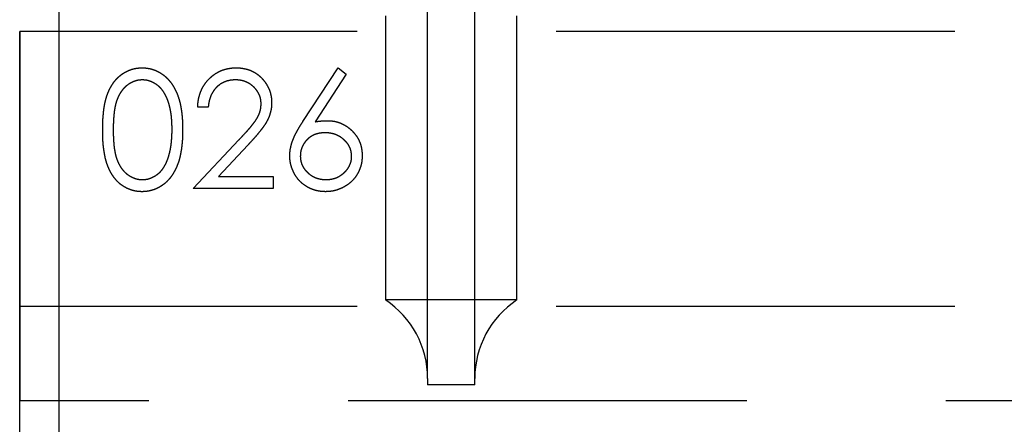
# Model space of a CAD drawing. Header units: millimetres. Extents: x 146126 to 148218, y 45487 to 48965.
# Tile 2 of 14: x 146158 to 146283, y 46687 to 46738. Entities that reach past the tile are written whole.
import ezdxf

# ---------------------------------------------------------------- set-up
doc = ezdxf.new("R2010")
doc.units = ezdxf.units.MM
doc.header["$LTSCALE"] = 200
doc.linetypes.add('HIDDEN', pattern=[1.905, 1.27, -0.635])
doc.layers.add('Caillebotis', color=1, linetype='Continuous')
doc.layers.add('Plancher intermediaire', color=7, linetype='Continuous')

msp = doc.modelspace()

# ---------------------------------------------------------------- linework, layer by layer
at = {"layer": 'Caillebotis'}
msp.add_line((146162.5, 47436.91), (146162.5, 46636.91), dxfattribs=at)
at = {"layer": 'Plancher intermediaire', "linetype": 'HIDDEN', "ltscale": 0.2}
for p, q in [((146209.5, 46692.73), (146209.5, 48581.08)), ((146215.5, 46692.73), (146215.5, 48581.08)), ((148105.5, 46736.91), (146157.5, 46736.91)), ((148105.5, 46701.91), (146157.5, 46701.91)), ((148155.17, 46689.91), (146157.5, 46689.91))]:
    msp.add_line(p, q, dxfattribs=at)
at = {"layer": 'Plancher intermediaire', "linetype": 'HIDDEN'}
for p, q in [((146204.14, 46738.91), (146204.14, 46702.73)), ((146220.87, 46702.73), (146220.87, 46738.91)), ((146157.5, 46636.91), (146157.5, 46736.91)), ((146157.5, 46736.91), (146157.5, 46701.91)), ((146193.6, 46725.45), (146198.08, 46732.29)), ((146199.12, 46731.48), (146195.15, 46725.42)), ((146198.08, 46732.29), (146199.12, 46731.48)), ((146181.54, 46727.29), (146180.2, 46727.29)), ((146179.62, 46716.91), (146185.44, 46723.11)), ((146186.58, 46722.45), (146182.83, 46718.44)), ((146182.83, 46718.44), (146189.81, 46718.44)), ((146189.81, 46718.44), (146189.81, 46716.91)), ((146189.81, 46716.91), (146179.62, 46716.91)), ((146220.87, 46702.73), (146204.14, 46702.73)), ((146157.5, 46701.91), (146157.5, 46689.91)), ((146157.5, 46689.91), (146157.5, 46701.91)), ((146209.5, 46692.73), (146209.5, 46691.91)), ((146215.5, 46691.91), (146215.5, 46692.73)), ((146215.5, 46691.91), (146209.5, 46691.91))]:
    msp.add_line(p, q, dxfattribs=at)
for centre, start, end in [((146197.5, 46692.73), 0, 56.4427), ((146227.5, 46692.73), 123.5573, 180)]:
    msp.add_arc(centre, 12, start, end, dxfattribs=at)
for points, knots in [([(146168.08, 46724.4), (146168.08, 46724.64), (146168.08, 46725.11), (146168.11, 46725.79), (146168.17, 46726.43), (146168.23, 46727.02), (146168.32, 46727.58), (146168.43, 46728.09), (146168.56, 46728.56), (146168.71, 46728.99), (146168.87, 46729.39), (146169.06, 46729.76), (146169.26, 46730.1), (146169.47, 46730.42), (146169.71, 46730.72), (146169.95, 46730.99), (146170.22, 46731.23), (146170.5, 46731.46), (146170.8, 46731.65), (146171.1, 46731.82), (146171.41, 46731.97), (146171.73, 46732.08), (146172.06, 46732.18), (146172.4, 46732.24), (146172.74, 46732.28), (146172.98, 46732.29), (146173.1, 46732.29)], [0, 0, 0, 0, 0.068595, 0.133246, 0.194313, 0.251279, 0.304513, 0.354235, 0.400481, 0.443411, 0.484015, 0.523252, 0.561042, 0.5979, 0.633518, 0.668314, 0.702496, 0.736685, 0.770293, 0.803437, 0.835913, 0.86846, 0.900847, 0.933467, 0.966258, 1, 1, 1, 1]), ([(146168.08, 46724.4), (146168.08, 46724.64), (146168.08, 46725.11), (146168.11, 46725.79), (146168.17, 46726.43), (146168.23, 46727.02), (146168.32, 46727.58), (146168.43, 46728.09), (146168.56, 46728.56), (146168.71, 46728.99), (146168.87, 46729.39), (146169.06, 46729.76), (146169.26, 46730.1), (146169.47, 46730.42), (146169.71, 46730.72), (146169.95, 46730.99), (146170.22, 46731.23), (146170.5, 46731.46), (146170.8, 46731.65), (146171.1, 46731.82), (146171.41, 46731.97), (146171.73, 46732.08), (146172.06, 46732.18), (146172.4, 46732.24), (146172.74, 46732.28), (146172.98, 46732.29), (146173.1, 46732.29)], [0, 0, 0, 0, 0.068595, 0.133246, 0.194313, 0.251279, 0.304513, 0.354235, 0.400481, 0.443411, 0.484015, 0.523252, 0.561042, 0.5979, 0.633518, 0.668314, 0.702496, 0.736685, 0.770293, 0.803437, 0.835913, 0.86846, 0.900847, 0.933467, 0.966258, 1, 1, 1, 1]), ([(146173.1, 46732.29), (146173.21, 46732.29), (146173.45, 46732.28), (146173.8, 46732.24), (146174.15, 46732.18), (146174.48, 46732.08), (146174.8, 46731.97), (146175.12, 46731.82), (146175.43, 46731.65), (146175.73, 46731.45), (146176.02, 46731.23), (146176.29, 46730.98), (146176.54, 46730.7), (146176.79, 46730.4), (146177.01, 46730.07), (146177.22, 46729.71), (146177.41, 46729.33), (146177.6, 46728.92), (146177.75, 46728.48), (146177.9, 46728), (146178.01, 46727.49), (146178.11, 46726.94), (146178.18, 46726.36), (146178.24, 46725.74), (146178.26, 46725.08), (146178.27, 46724.63), (146178.27, 46724.4)], [0, 0, 0, 0, 0.033788, 0.067194, 0.099862, 0.132567, 0.165151, 0.197913, 0.231319, 0.265083, 0.299255, 0.334399, 0.369943, 0.406284, 0.444064, 0.482998, 0.523354, 0.565537, 0.609613, 0.656391, 0.705885, 0.758325, 0.813832, 0.872795, 0.934722, 1, 1, 1, 1]), ([(146173.1, 46732.29), (146173.21, 46732.29), (146173.45, 46732.28), (146173.8, 46732.24), (146174.15, 46732.18), (146174.48, 46732.08), (146174.8, 46731.97), (146175.12, 46731.82), (146175.43, 46731.65), (146175.73, 46731.45), (146176.02, 46731.23), (146176.29, 46730.98), (146176.54, 46730.7), (146176.79, 46730.4), (146177.01, 46730.07), (146177.22, 46729.71), (146177.41, 46729.33), (146177.6, 46728.92), (146177.75, 46728.48), (146177.9, 46728), (146178.01, 46727.49), (146178.11, 46726.94), (146178.18, 46726.36), (146178.24, 46725.74), (146178.26, 46725.08), (146178.27, 46724.63), (146178.27, 46724.4)], [0, 0, 0, 0, 0.033788, 0.067194, 0.099862, 0.132567, 0.165151, 0.197913, 0.231319, 0.265083, 0.299255, 0.334399, 0.369943, 0.406284, 0.444064, 0.482998, 0.523354, 0.565537, 0.609613, 0.656391, 0.705885, 0.758325, 0.813832, 0.872795, 0.934722, 1, 1, 1, 1]), ([(146180.2, 46727.29), (146180.2, 46727.47), (146180.22, 46727.82), (146180.3, 46728.33), (146180.42, 46728.82), (146180.58, 46729.28), (146180.78, 46729.72), (146181.03, 46730.14), (146181.31, 46730.53), (146181.64, 46730.89), (146182, 46731.22), (146182.38, 46731.5), (146182.78, 46731.75), (146183.2, 46731.95), (146183.64, 46732.1), (146184.11, 46732.21), (146184.59, 46732.28), (146184.92, 46732.29), (146185.09, 46732.29)], [0, 0, 0, 0, 0.068791, 0.135103, 0.198979, 0.261904, 0.323495, 0.385195, 0.446969, 0.509765, 0.572251, 0.633405, 0.693251, 0.752583, 0.812579, 0.873275, 0.93555, 1, 1, 1, 1]), ([(146180.2, 46727.29), (146180.2, 46727.47), (146180.22, 46727.82), (146180.3, 46728.33), (146180.42, 46728.82), (146180.58, 46729.28), (146180.78, 46729.72), (146181.03, 46730.14), (146181.31, 46730.53), (146181.64, 46730.89), (146182, 46731.22), (146182.38, 46731.5), (146182.78, 46731.75), (146183.2, 46731.95), (146183.64, 46732.1), (146184.11, 46732.21), (146184.59, 46732.28), (146184.92, 46732.29), (146185.09, 46732.29)], [0, 0, 0, 0, 0.068791, 0.135103, 0.198979, 0.261904, 0.323495, 0.385195, 0.446969, 0.509765, 0.572251, 0.633405, 0.693251, 0.752583, 0.812579, 0.873275, 0.93555, 1, 1, 1, 1]), ([(146185.09, 46732.29), (146185.25, 46732.29), (146185.58, 46732.28), (146186.05, 46732.21), (146186.5, 46732.11), (146186.92, 46731.97), (146187.32, 46731.78), (146187.69, 46731.55), (146188.05, 46731.28), (146188.37, 46730.97), (146188.66, 46730.63), (146188.92, 46730.27), (146189.13, 46729.9), (146189.31, 46729.52), (146189.45, 46729.12), (146189.55, 46728.7), (146189.61, 46728.27), (146189.61, 46727.98), (146189.62, 46727.83)], [0, 0, 0, 0, 0.0694755, 0.1365168, 0.2007888, 0.2638297, 0.325735, 0.3872907, 0.4495092, 0.5129678, 0.5762752, 0.6375801, 0.6979026, 0.7571721, 0.8165985, 0.8766532, 0.9372896, 1, 1, 1, 1]), ([(146185.09, 46732.29), (146185.25, 46732.29), (146185.58, 46732.28), (146186.05, 46732.21), (146186.5, 46732.11), (146186.92, 46731.97), (146187.32, 46731.78), (146187.69, 46731.55), (146188.05, 46731.28), (146188.37, 46730.97), (146188.66, 46730.63), (146188.92, 46730.27), (146189.13, 46729.9), (146189.31, 46729.52), (146189.45, 46729.12), (146189.55, 46728.7), (146189.61, 46728.27), (146189.61, 46727.98), (146189.62, 46727.83)], [0, 0, 0, 0, 0.0694755, 0.1365168, 0.2007888, 0.2638297, 0.325735, 0.3872907, 0.4495092, 0.5129678, 0.5762752, 0.6375801, 0.6979026, 0.7571721, 0.8165985, 0.8766532, 0.9372896, 1, 1, 1, 1]), ([(146173.14, 46730.75), (146172.97, 46730.74), (146172.64, 46730.73), (146172.15, 46730.6), (146171.68, 46730.39), (146171.31, 46730.15), (146171.02, 46729.93), (146170.82, 46729.73), (146170.63, 46729.52), (146170.46, 46729.29), (146170.29, 46729.04), (146170.14, 46728.77), (146170.01, 46728.48), (146169.88, 46728.17), (146169.77, 46727.82), (146169.68, 46727.45), (146169.6, 46727.04), (146169.54, 46726.58), (146169.49, 46726.09), (146169.45, 46725.56), (146169.43, 46725), (146169.43, 46724.61), (146169.43, 46724.41)], [0, 0, 0, 0, 0.060387, 0.120883, 0.182755, 0.247811, 0.281299, 0.315088, 0.349702, 0.384857, 0.420966, 0.458511, 0.497175, 0.537602, 0.580503, 0.627468, 0.678388, 0.733983, 0.793747, 0.857714, 0.926698, 1, 1, 1, 1]), ([(146173.14, 46730.75), (146172.97, 46730.74), (146172.64, 46730.73), (146172.15, 46730.6), (146171.68, 46730.39), (146171.31, 46730.15), (146171.02, 46729.93), (146170.82, 46729.73), (146170.63, 46729.52), (146170.46, 46729.29), (146170.29, 46729.04), (146170.14, 46728.77), (146170.01, 46728.48), (146169.88, 46728.17), (146169.77, 46727.82), (146169.68, 46727.45), (146169.6, 46727.04), (146169.54, 46726.58), (146169.49, 46726.09), (146169.45, 46725.56), (146169.43, 46725), (146169.43, 46724.61), (146169.43, 46724.41)], [0, 0, 0, 0, 0.060387, 0.120883, 0.182755, 0.247811, 0.281299, 0.315088, 0.349702, 0.384857, 0.420966, 0.458511, 0.497175, 0.537602, 0.580503, 0.627468, 0.678388, 0.733983, 0.793747, 0.857714, 0.926698, 1, 1, 1, 1]), ([(146176.93, 46724.41), (146176.92, 46724.59), (146176.92, 46724.94), (146176.9, 46725.46), (146176.86, 46725.95), (146176.81, 46726.41), (146176.73, 46726.85), (146176.65, 46727.27), (146176.54, 46727.66), (146176.43, 46728.03), (146176.3, 46728.37), (146176.15, 46728.69), (146175.99, 46728.98), (146175.83, 46729.25), (146175.65, 46729.5), (146175.45, 46729.72), (146175.25, 46729.92), (146174.96, 46730.15), (146174.58, 46730.39), (146174.12, 46730.6), (146173.63, 46730.73), (146173.3, 46730.74), (146173.14, 46730.75)], [0, 0, 0, 0, 0.065681, 0.128486, 0.188175, 0.245106, 0.299448, 0.350823, 0.399942, 0.446672, 0.491255, 0.533376, 0.573853, 0.612526, 0.649597, 0.685532, 0.720106, 0.753838, 0.818925, 0.880493, 0.940311, 1, 1, 1, 1]), ([(146176.93, 46724.41), (146176.92, 46724.59), (146176.92, 46724.94), (146176.9, 46725.46), (146176.86, 46725.95), (146176.81, 46726.41), (146176.73, 46726.85), (146176.65, 46727.27), (146176.54, 46727.66), (146176.43, 46728.03), (146176.3, 46728.37), (146176.15, 46728.69), (146175.99, 46728.98), (146175.83, 46729.25), (146175.65, 46729.5), (146175.45, 46729.72), (146175.25, 46729.92), (146174.96, 46730.15), (146174.58, 46730.39), (146174.12, 46730.6), (146173.63, 46730.73), (146173.3, 46730.74), (146173.14, 46730.75)], [0, 0, 0, 0, 0.065681, 0.128486, 0.188175, 0.245106, 0.299448, 0.350823, 0.399942, 0.446672, 0.491255, 0.533376, 0.573853, 0.612526, 0.649597, 0.685532, 0.720106, 0.753838, 0.818925, 0.880493, 0.940311, 1, 1, 1, 1]), ([(146185.02, 46730.75), (146184.9, 46730.75), (146184.67, 46730.74), (146184.33, 46730.7), (146184.01, 46730.63), (146183.7, 46730.53), (146183.41, 46730.4), (146183.13, 46730.25), (146182.87, 46730.06), (146182.62, 46729.84), (146182.4, 46729.61), (146182.2, 46729.34), (146182.02, 46729.06), (146181.87, 46728.75), (146181.75, 46728.42), (146181.65, 46728.06), (146181.58, 46727.68), (146181.55, 46727.42), (146181.54, 46727.29)], [0, 0, 0, 0, 0.064439, 0.126547, 0.186887, 0.245878, 0.304041, 0.362191, 0.420976, 0.48066, 0.5406, 0.600689, 0.661936, 0.724443, 0.789038, 0.856314, 0.926352, 1, 1, 1, 1]), ([(146185.02, 46730.75), (146184.9, 46730.75), (146184.67, 46730.74), (146184.33, 46730.7), (146184.01, 46730.63), (146183.7, 46730.53), (146183.41, 46730.4), (146183.13, 46730.25), (146182.87, 46730.06), (146182.62, 46729.84), (146182.4, 46729.61), (146182.2, 46729.34), (146182.02, 46729.06), (146181.87, 46728.75), (146181.75, 46728.42), (146181.65, 46728.06), (146181.58, 46727.68), (146181.55, 46727.42), (146181.54, 46727.29)], [0, 0, 0, 0, 0.064439, 0.126547, 0.186887, 0.245878, 0.304041, 0.362191, 0.420976, 0.48066, 0.5406, 0.600689, 0.661936, 0.724443, 0.789038, 0.856314, 0.926352, 1, 1, 1, 1]), ([(146188.27, 46727.71), (146188.27, 46727.81), (146188.26, 46728.02), (146188.22, 46728.31), (146188.15, 46728.6), (146188.04, 46728.87), (146187.91, 46729.14), (146187.74, 46729.39), (146187.55, 46729.63), (146187.33, 46729.86), (146187.09, 46730.07), (146186.83, 46730.25), (146186.56, 46730.41), (146186.28, 46730.53), (146185.98, 46730.63), (146185.67, 46730.7), (146185.35, 46730.74), (146185.13, 46730.75), (146185.02, 46730.75)], [0, 0, 0, 0, 0.061965, 0.122122, 0.180988, 0.239933, 0.299906, 0.359989, 0.421776, 0.486576, 0.551535, 0.615018, 0.677259, 0.73973, 0.80305, 0.866495, 0.931973, 1, 1, 1, 1]), ([(146188.27, 46727.71), (146188.27, 46727.81), (146188.26, 46728.02), (146188.22, 46728.31), (146188.15, 46728.6), (146188.04, 46728.87), (146187.91, 46729.14), (146187.74, 46729.39), (146187.55, 46729.63), (146187.33, 46729.86), (146187.09, 46730.07), (146186.83, 46730.25), (146186.56, 46730.41), (146186.28, 46730.53), (146185.98, 46730.63), (146185.67, 46730.7), (146185.35, 46730.74), (146185.13, 46730.75), (146185.02, 46730.75)], [0, 0, 0, 0, 0.061965, 0.122122, 0.180988, 0.239933, 0.299906, 0.359989, 0.421776, 0.486576, 0.551535, 0.615018, 0.677259, 0.73973, 0.80305, 0.866495, 0.931973, 1, 1, 1, 1]), ([(146185.44, 46723.11), (146185.58, 46723.26), (146185.85, 46723.55), (146186.23, 46723.96), (146186.58, 46724.34), (146186.89, 46724.7), (146187.15, 46725.03), (146187.39, 46725.32), (146187.58, 46725.59), (146187.78, 46725.9), (146187.98, 46726.28), (146188.15, 46726.75), (146188.25, 46727.22), (146188.27, 46727.55), (146188.27, 46727.71)], [0, 0, 0, 0, 0.110803, 0.212829, 0.306101, 0.390647, 0.466924, 0.534481, 0.593587, 0.644557, 0.7362, 0.825024, 0.911986, 1, 1, 1, 1]), ([(146185.44, 46723.11), (146185.58, 46723.26), (146185.85, 46723.55), (146186.23, 46723.96), (146186.58, 46724.34), (146186.89, 46724.7), (146187.15, 46725.03), (146187.39, 46725.32), (146187.58, 46725.59), (146187.78, 46725.9), (146187.98, 46726.28), (146188.15, 46726.75), (146188.25, 46727.22), (146188.27, 46727.55), (146188.27, 46727.71)], [0, 0, 0, 0, 0.110803, 0.212829, 0.306101, 0.390647, 0.466924, 0.534481, 0.593587, 0.644557, 0.7362, 0.825024, 0.911986, 1, 1, 1, 1]), ([(146189.62, 46727.83), (146189.61, 46727.62), (146189.6, 46727.21), (146189.47, 46726.6), (146189.28, 46726.01), (146189.05, 46725.54), (146188.82, 46725.15), (146188.61, 46724.84), (146188.36, 46724.5), (146188.07, 46724.14), (146187.76, 46723.75), (146187.4, 46723.34), (146187, 46722.9), (146186.73, 46722.6), (146186.58, 46722.45)], [0, 0, 0, 0, 0.098702, 0.195672, 0.292422, 0.391343, 0.444462, 0.504229, 0.570352, 0.642546, 0.722288, 0.807921, 0.90047, 1, 1, 1, 1]), ([(146189.62, 46727.83), (146189.61, 46727.62), (146189.6, 46727.21), (146189.47, 46726.6), (146189.28, 46726.01), (146189.05, 46725.54), (146188.82, 46725.15), (146188.61, 46724.84), (146188.36, 46724.5), (146188.07, 46724.14), (146187.76, 46723.75), (146187.4, 46723.34), (146187, 46722.9), (146186.73, 46722.6), (146186.58, 46722.45)], [0, 0, 0, 0, 0.098702, 0.195672, 0.292422, 0.391343, 0.444462, 0.504229, 0.570352, 0.642546, 0.722288, 0.807921, 0.90047, 1, 1, 1, 1]), ([(146191.93, 46721.09), (146191.93, 46721.24), (146191.94, 46721.56), (146192.01, 46722.04), (146192.13, 46722.52), (146192.26, 46722.94), (146192.4, 46723.28), (146192.51, 46723.55), (146192.65, 46723.83), (146192.81, 46724.13), (146192.98, 46724.44), (146193.17, 46724.77), (146193.38, 46725.1), (146193.53, 46725.33), (146193.6, 46725.45)], [0, 0, 0, 0, 0.097818, 0.199726, 0.305276, 0.415811, 0.474472, 0.537274, 0.603657, 0.674299, 0.749834, 0.828598, 0.912378, 1, 1, 1, 1]), ([(146191.93, 46721.09), (146191.93, 46721.24), (146191.94, 46721.56), (146192.01, 46722.04), (146192.13, 46722.52), (146192.26, 46722.94), (146192.4, 46723.28), (146192.51, 46723.55), (146192.65, 46723.83), (146192.81, 46724.13), (146192.98, 46724.44), (146193.17, 46724.77), (146193.38, 46725.1), (146193.53, 46725.33), (146193.6, 46725.45)], [0, 0, 0, 0, 0.097818, 0.199726, 0.305276, 0.415811, 0.474472, 0.537274, 0.603657, 0.674299, 0.749834, 0.828598, 0.912378, 1, 1, 1, 1]), ([(146195.15, 46725.42), (146195.42, 46725.46), (146195.93, 46725.54), (146196.45, 46725.55), (146196.71, 46725.56)], [0, 0, 0, 0, 0.512659, 1, 1, 1, 1]), ([(146195.15, 46725.42), (146195.42, 46725.46), (146195.93, 46725.54), (146196.45, 46725.55), (146196.71, 46725.56)], [0, 0, 0, 0, 0.512659, 1, 1, 1, 1]), ([(146196.71, 46725.56), (146196.86, 46725.56), (146197.16, 46725.55), (146197.6, 46725.49), (146198.02, 46725.39), (146198.43, 46725.25), (146198.81, 46725.06), (146199.19, 46724.84), (146199.54, 46724.58), (146199.87, 46724.28), (146200.17, 46723.95), (146200.43, 46723.6), (146200.66, 46723.24), (146200.84, 46722.85), (146200.98, 46722.44), (146201.08, 46722.02), (146201.14, 46721.57), (146201.15, 46721.27), (146201.16, 46721.12)], [0, 0, 0, 0, 0.065231, 0.128405, 0.190067, 0.250943, 0.311546, 0.372863, 0.435024, 0.499072, 0.563091, 0.62551, 0.68668, 0.747283, 0.808563, 0.870742, 0.934341, 1, 1, 1, 1]), ([(146196.71, 46725.56), (146196.86, 46725.56), (146197.16, 46725.55), (146197.6, 46725.49), (146198.02, 46725.39), (146198.43, 46725.25), (146198.81, 46725.06), (146199.19, 46724.84), (146199.54, 46724.58), (146199.87, 46724.28), (146200.17, 46723.95), (146200.43, 46723.6), (146200.66, 46723.24), (146200.84, 46722.85), (146200.98, 46722.44), (146201.08, 46722.02), (146201.14, 46721.57), (146201.15, 46721.27), (146201.16, 46721.12)], [0, 0, 0, 0, 0.065231, 0.128405, 0.190067, 0.250943, 0.311546, 0.372863, 0.435024, 0.499072, 0.563091, 0.62551, 0.68668, 0.747283, 0.808563, 0.870742, 0.934341, 1, 1, 1, 1]), ([(146173.1, 46716.52), (146172.98, 46716.52), (146172.74, 46716.53), (146172.4, 46716.57), (146172.06, 46716.63), (146171.74, 46716.73), (146171.42, 46716.84), (146171.11, 46716.98), (146170.81, 46717.15), (146170.51, 46717.34), (146170.23, 46717.56), (146169.97, 46717.81), (146169.72, 46718.08), (146169.49, 46718.38), (146169.27, 46718.7), (146169.07, 46719.05), (146168.89, 46719.42), (146168.72, 46719.82), (146168.57, 46720.25), (146168.43, 46720.72), (146168.33, 46721.24), (146168.24, 46721.79), (146168.16, 46722.39), (146168.11, 46723.02), (146168.08, 46723.7), (146168.08, 46724.16), (146168.08, 46724.4)], [0, 0, 0, 0, 0.033787, 0.066622, 0.099285, 0.131361, 0.163585, 0.196104, 0.228902, 0.262158, 0.295991, 0.330218, 0.36506, 0.400951, 0.43762, 0.475708, 0.515381, 0.556414, 0.599765, 0.646424, 0.696431, 0.749782, 0.806573, 0.867436, 0.931887, 1, 1, 1, 1]), ([(146173.1, 46716.52), (146172.98, 46716.52), (146172.74, 46716.53), (146172.4, 46716.57), (146172.06, 46716.63), (146171.74, 46716.73), (146171.42, 46716.84), (146171.11, 46716.98), (146170.81, 46717.15), (146170.51, 46717.34), (146170.23, 46717.56), (146169.97, 46717.81), (146169.72, 46718.08), (146169.49, 46718.38), (146169.27, 46718.7), (146169.07, 46719.05), (146168.89, 46719.42), (146168.72, 46719.82), (146168.57, 46720.25), (146168.43, 46720.72), (146168.33, 46721.24), (146168.24, 46721.79), (146168.16, 46722.39), (146168.11, 46723.02), (146168.08, 46723.7), (146168.08, 46724.16), (146168.08, 46724.4)], [0, 0, 0, 0, 0.033787, 0.066622, 0.099285, 0.131361, 0.163585, 0.196104, 0.228902, 0.262158, 0.295991, 0.330218, 0.36506, 0.400951, 0.43762, 0.475708, 0.515381, 0.556414, 0.599765, 0.646424, 0.696431, 0.749782, 0.806573, 0.867436, 0.931887, 1, 1, 1, 1]), ([(146169.43, 46724.41), (146169.43, 46724.21), (146169.43, 46723.82), (146169.45, 46723.25), (146169.49, 46722.72), (146169.53, 46722.23), (146169.6, 46721.78), (146169.68, 46721.37), (146169.77, 46720.99), (146169.88, 46720.65), (146170, 46720.34), (146170.14, 46720.05), (146170.29, 46719.78), (146170.45, 46719.53), (146170.63, 46719.3), (146170.82, 46719.08), (146171.02, 46718.89), (146171.31, 46718.66), (146171.68, 46718.42), (146172.16, 46718.21), (146172.64, 46718.08), (146172.98, 46718.07), (146173.14, 46718.06)], [0, 0, 0, 0, 0.072951, 0.141584, 0.205926, 0.265301, 0.320597, 0.371817, 0.41879, 0.461699, 0.502134, 0.540804, 0.578181, 0.614297, 0.649678, 0.684299, 0.718359, 0.752081, 0.817652, 0.879722, 0.939966, 1, 1, 1, 1]), ([(146169.43, 46724.41), (146169.43, 46724.21), (146169.43, 46723.82), (146169.45, 46723.25), (146169.49, 46722.72), (146169.53, 46722.23), (146169.6, 46721.78), (146169.68, 46721.37), (146169.77, 46720.99), (146169.88, 46720.65), (146170, 46720.34), (146170.14, 46720.05), (146170.29, 46719.78), (146170.45, 46719.53), (146170.63, 46719.3), (146170.82, 46719.08), (146171.02, 46718.89), (146171.31, 46718.66), (146171.68, 46718.42), (146172.16, 46718.21), (146172.64, 46718.08), (146172.98, 46718.07), (146173.14, 46718.06)], [0, 0, 0, 0, 0.072951, 0.141584, 0.205926, 0.265301, 0.320597, 0.371817, 0.41879, 0.461699, 0.502134, 0.540804, 0.578181, 0.614297, 0.649678, 0.684299, 0.718359, 0.752081, 0.817652, 0.879722, 0.939966, 1, 1, 1, 1]), ([(146178.27, 46724.4), (146178.27, 46724.17), (146178.26, 46723.72), (146178.24, 46723.07), (146178.18, 46722.45), (146178.11, 46721.87), (146178.01, 46721.33), (146177.9, 46720.82), (146177.77, 46720.34), (146177.6, 46719.9), (146177.43, 46719.5), (146177.23, 46719.12), (146177.03, 46718.76), (146176.8, 46718.43), (146176.56, 46718.12), (146176.3, 46717.85), (146176.03, 46717.59), (146175.74, 46717.37), (146175.44, 46717.17), (146175.13, 46716.99), (146174.81, 46716.85), (146174.48, 46716.73), (146174.15, 46716.64), (146173.8, 46716.57), (146173.45, 46716.53), (146173.21, 46716.52), (146173.1, 46716.52)], [0, 0, 0, 0, 0.065063, 0.126773, 0.185516, 0.240765, 0.29298, 0.34225, 0.388919, 0.432776, 0.474628, 0.514775, 0.553606, 0.591426, 0.628028, 0.663804, 0.698984, 0.733591, 0.767628, 0.801208, 0.834264, 0.866981, 0.89972, 0.932702, 0.966176, 1, 1, 1, 1]), ([(146178.27, 46724.4), (146178.27, 46724.17), (146178.26, 46723.72), (146178.24, 46723.07), (146178.18, 46722.45), (146178.11, 46721.87), (146178.01, 46721.33), (146177.9, 46720.82), (146177.77, 46720.34), (146177.6, 46719.9), (146177.43, 46719.5), (146177.23, 46719.12), (146177.03, 46718.76), (146176.8, 46718.43), (146176.56, 46718.12), (146176.3, 46717.85), (146176.03, 46717.59), (146175.74, 46717.37), (146175.44, 46717.17), (146175.13, 46716.99), (146174.81, 46716.85), (146174.48, 46716.73), (146174.15, 46716.64), (146173.8, 46716.57), (146173.45, 46716.53), (146173.21, 46716.52), (146173.1, 46716.52)], [0, 0, 0, 0, 0.065063, 0.126773, 0.185516, 0.240765, 0.29298, 0.34225, 0.388919, 0.432776, 0.474628, 0.514775, 0.553606, 0.591426, 0.628028, 0.663804, 0.698984, 0.733591, 0.767628, 0.801208, 0.834264, 0.866981, 0.89972, 0.932702, 0.966176, 1, 1, 1, 1]), ([(146176.36, 46720.63), (146176.4, 46720.77), (146176.5, 46721.04), (146176.61, 46721.46), (146176.71, 46721.9), (146176.79, 46722.36), (146176.85, 46722.85), (146176.89, 46723.35), (146176.92, 46723.87), (146176.92, 46724.23), (146176.93, 46724.41)], [0, 0, 0, 0, 0.110588, 0.224542, 0.342503, 0.464324, 0.590756, 0.722227, 0.858843, 1, 1, 1, 1]), ([(146176.36, 46720.63), (146176.4, 46720.77), (146176.5, 46721.04), (146176.61, 46721.46), (146176.71, 46721.9), (146176.79, 46722.36), (146176.85, 46722.85), (146176.89, 46723.35), (146176.92, 46723.87), (146176.92, 46724.23), (146176.93, 46724.41)], [0, 0, 0, 0, 0.110588, 0.224542, 0.342503, 0.464324, 0.590756, 0.722227, 0.858843, 1, 1, 1, 1]), ([(146196.42, 46724.02), (146196.31, 46724.02), (146196.09, 46724.01), (146195.76, 46723.97), (146195.45, 46723.9), (146195.15, 46723.81), (146194.88, 46723.69), (146194.62, 46723.54), (146194.37, 46723.36), (146194.14, 46723.15), (146193.94, 46722.93), (146193.76, 46722.69), (146193.61, 46722.45), (146193.49, 46722.19), (146193.39, 46721.92), (146193.32, 46721.63), (146193.28, 46721.34), (146193.28, 46721.14), (146193.27, 46721.03)], [0, 0, 0, 0, 0.070599, 0.137901, 0.203196, 0.26679, 0.329106, 0.390654, 0.452653, 0.515748, 0.577926, 0.63893, 0.698351, 0.757296, 0.816394, 0.876267, 0.936817, 1, 1, 1, 1]), ([(146196.42, 46724.02), (146196.31, 46724.02), (146196.09, 46724.01), (146195.76, 46723.97), (146195.45, 46723.9), (146195.15, 46723.81), (146194.88, 46723.69), (146194.62, 46723.54), (146194.37, 46723.36), (146194.14, 46723.15), (146193.94, 46722.93), (146193.76, 46722.69), (146193.61, 46722.45), (146193.49, 46722.19), (146193.39, 46721.92), (146193.32, 46721.63), (146193.28, 46721.34), (146193.28, 46721.14), (146193.27, 46721.03)], [0, 0, 0, 0, 0.070599, 0.137901, 0.203196, 0.26679, 0.329106, 0.390654, 0.452653, 0.515748, 0.577926, 0.63893, 0.698351, 0.757296, 0.816394, 0.876267, 0.936817, 1, 1, 1, 1]), ([(146199.81, 46721.03), (146199.81, 46721.14), (146199.8, 46721.34), (146199.75, 46721.63), (146199.68, 46721.92), (146199.57, 46722.19), (146199.43, 46722.45), (146199.25, 46722.7), (146199.05, 46722.93), (146198.82, 46723.15), (146198.57, 46723.36), (146198.3, 46723.54), (146198.02, 46723.69), (146197.73, 46723.81), (146197.42, 46723.9), (146197.1, 46723.97), (146196.77, 46724.01), (146196.54, 46724.02), (146196.42, 46724.02)], [0, 0, 0, 0, 0.061138, 0.119994, 0.178225, 0.236256, 0.294929, 0.354716, 0.41673, 0.480664, 0.545832, 0.609758, 0.672971, 0.736017, 0.799839, 0.864775, 0.931088, 1, 1, 1, 1]), ([(146199.81, 46721.03), (146199.81, 46721.14), (146199.8, 46721.34), (146199.75, 46721.63), (146199.68, 46721.92), (146199.57, 46722.19), (146199.43, 46722.45), (146199.25, 46722.7), (146199.05, 46722.93), (146198.82, 46723.15), (146198.57, 46723.36), (146198.3, 46723.54), (146198.02, 46723.69), (146197.73, 46723.81), (146197.42, 46723.9), (146197.1, 46723.97), (146196.77, 46724.01), (146196.54, 46724.02), (146196.42, 46724.02)], [0, 0, 0, 0, 0.061138, 0.119994, 0.178225, 0.236256, 0.294929, 0.354716, 0.41673, 0.480664, 0.545832, 0.609758, 0.672971, 0.736017, 0.799839, 0.864775, 0.931088, 1, 1, 1, 1]), ([(146173.14, 46718.06), (146173.31, 46718.07), (146173.64, 46718.08), (146174.12, 46718.21), (146174.59, 46718.41), (146174.96, 46718.65), (146175.24, 46718.87), (146175.44, 46719.06), (146175.63, 46719.28), (146175.8, 46719.51), (146175.96, 46719.76), (146176.11, 46720.03), (146176.24, 46720.33), (146176.32, 46720.53), (146176.36, 46720.63)], [0, 0, 0, 0, 0.112813, 0.225394, 0.339595, 0.459675, 0.521735, 0.583926, 0.648174, 0.713881, 0.781004, 0.851451, 0.924051, 1, 1, 1, 1]), ([(146173.14, 46718.06), (146173.31, 46718.07), (146173.64, 46718.08), (146174.12, 46718.21), (146174.59, 46718.41), (146174.96, 46718.65), (146175.24, 46718.87), (146175.44, 46719.06), (146175.63, 46719.28), (146175.8, 46719.51), (146175.96, 46719.76), (146176.11, 46720.03), (146176.24, 46720.33), (146176.32, 46720.53), (146176.36, 46720.63)], [0, 0, 0, 0, 0.112813, 0.225394, 0.339595, 0.459675, 0.521735, 0.583926, 0.648174, 0.713881, 0.781004, 0.851451, 0.924051, 1, 1, 1, 1]), ([(146196.47, 46716.52), (146196.27, 46716.53), (146195.87, 46716.54), (146195.28, 46716.66), (146194.71, 46716.84), (146194.18, 46717.1), (146193.68, 46717.43), (146193.23, 46717.82), (146192.84, 46718.27), (146192.52, 46718.78), (146192.26, 46719.33), (146192.06, 46719.9), (146191.95, 46720.49), (146191.93, 46720.89), (146191.93, 46721.09)], [0, 0, 0, 0, 0.084335, 0.167052, 0.249566, 0.33274, 0.415915, 0.497828, 0.580373, 0.6646, 0.749467, 0.83251, 0.915639, 1, 1, 1, 1]), ([(146196.47, 46716.52), (146196.27, 46716.53), (146195.87, 46716.54), (146195.28, 46716.66), (146194.71, 46716.84), (146194.18, 46717.1), (146193.68, 46717.43), (146193.23, 46717.82), (146192.84, 46718.27), (146192.52, 46718.78), (146192.26, 46719.33), (146192.06, 46719.9), (146191.95, 46720.49), (146191.93, 46720.89), (146191.93, 46721.09)], [0, 0, 0, 0, 0.084335, 0.167052, 0.249566, 0.33274, 0.415915, 0.497828, 0.580373, 0.6646, 0.749467, 0.83251, 0.915639, 1, 1, 1, 1]), ([(146193.27, 46721.03), (146193.28, 46720.93), (146193.28, 46720.73), (146193.33, 46720.44), (146193.4, 46720.16), (146193.51, 46719.89), (146193.64, 46719.63), (146193.81, 46719.39), (146194, 46719.15), (146194.23, 46718.93), (146194.47, 46718.72), (146194.73, 46718.55), (146195, 46718.39), (146195.29, 46718.27), (146195.58, 46718.18), (146195.89, 46718.11), (146196.21, 46718.07), (146196.43, 46718.06), (146196.54, 46718.06)], [0, 0, 0, 0, 0.061842, 0.121262, 0.180746, 0.239231, 0.298308, 0.358183, 0.420359, 0.484792, 0.549938, 0.613718, 0.676681, 0.739154, 0.8022, 0.86674, 0.93205, 1, 1, 1, 1]), ([(146193.27, 46721.03), (146193.28, 46720.93), (146193.28, 46720.73), (146193.33, 46720.44), (146193.4, 46720.16), (146193.51, 46719.89), (146193.64, 46719.63), (146193.81, 46719.39), (146194, 46719.15), (146194.23, 46718.93), (146194.47, 46718.72), (146194.73, 46718.55), (146195, 46718.39), (146195.29, 46718.27), (146195.58, 46718.18), (146195.89, 46718.11), (146196.21, 46718.07), (146196.43, 46718.06), (146196.54, 46718.06)], [0, 0, 0, 0, 0.061842, 0.121262, 0.180746, 0.239231, 0.298308, 0.358183, 0.420359, 0.484792, 0.549938, 0.613718, 0.676681, 0.739154, 0.8022, 0.86674, 0.93205, 1, 1, 1, 1]), ([(146201.16, 46721.12), (146201.15, 46720.91), (146201.14, 46720.49), (146201.02, 46719.89), (146200.83, 46719.32), (146200.57, 46718.78), (146200.24, 46718.29), (146199.84, 46717.84), (146199.38, 46717.45), (146198.85, 46717.12), (146198.29, 46716.85), (146197.71, 46716.66), (146197.09, 46716.54), (146196.68, 46716.53), (146196.47, 46716.52)], [0, 0, 0, 0, 0.085948, 0.169125, 0.250399, 0.33229, 0.413364, 0.494172, 0.576022, 0.660757, 0.745783, 0.830044, 0.914028, 1, 1, 1, 1]), ([(146201.16, 46721.12), (146201.15, 46720.91), (146201.14, 46720.49), (146201.02, 46719.89), (146200.83, 46719.32), (146200.57, 46718.78), (146200.24, 46718.29), (146199.84, 46717.84), (146199.38, 46717.45), (146198.85, 46717.12), (146198.29, 46716.85), (146197.71, 46716.66), (146197.09, 46716.54), (146196.68, 46716.53), (146196.47, 46716.52)], [0, 0, 0, 0, 0.085948, 0.169125, 0.250399, 0.33229, 0.413364, 0.494172, 0.576022, 0.660757, 0.745783, 0.830044, 0.914028, 1, 1, 1, 1]), ([(146196.54, 46718.06), (146196.65, 46718.06), (146196.87, 46718.07), (146197.19, 46718.11), (146197.5, 46718.18), (146197.8, 46718.27), (146198.08, 46718.39), (146198.35, 46718.55), (146198.61, 46718.73), (146198.85, 46718.93), (146199.08, 46719.15), (146199.27, 46719.38), (146199.44, 46719.63), (146199.57, 46719.89), (146199.68, 46720.16), (146199.76, 46720.44), (146199.8, 46720.73), (146199.81, 46720.93), (146199.81, 46721.03)], [0, 0, 0, 0, 0.067962, 0.133283, 0.197835, 0.260892, 0.323377, 0.38635, 0.449638, 0.514795, 0.57924, 0.641814, 0.701359, 0.760727, 0.819222, 0.878716, 0.938147, 1, 1, 1, 1]), ([(146196.54, 46718.06), (146196.65, 46718.06), (146196.87, 46718.07), (146197.19, 46718.11), (146197.5, 46718.18), (146197.8, 46718.27), (146198.08, 46718.39), (146198.35, 46718.55), (146198.61, 46718.73), (146198.85, 46718.93), (146199.08, 46719.15), (146199.27, 46719.38), (146199.44, 46719.63), (146199.57, 46719.89), (146199.68, 46720.16), (146199.76, 46720.44), (146199.8, 46720.73), (146199.81, 46720.93), (146199.81, 46721.03)], [0, 0, 0, 0, 0.067962, 0.133283, 0.197835, 0.260892, 0.323377, 0.38635, 0.449638, 0.514795, 0.57924, 0.641814, 0.701359, 0.760727, 0.819222, 0.878716, 0.938147, 1, 1, 1, 1])]:
    msp.add_open_spline(points, degree=3, knots=knots, dxfattribs=at)

doc.saveas('drawing.dxf')
